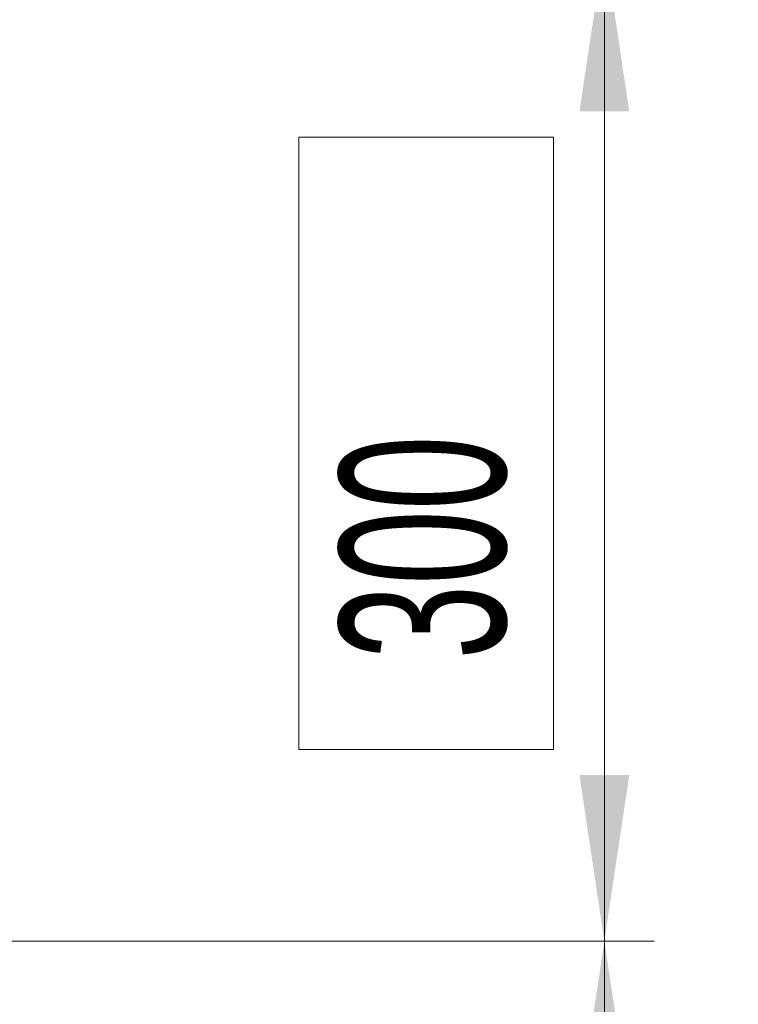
# Model space of a CAD drawing. Header units: millimetres. Extents: x 0 to 8410, y 0 to 5940.
# Tile 42 of 256: x 1591 to 1808, y 2069 to 2366. Entities that reach past the tile are written whole.
import ezdxf

# ---------------------------------------------------------------- set-up
doc = ezdxf.new("R2010")
doc.units = ezdxf.units.MM
doc.header["$LTSCALE"] = 10
doc.styles.add('SLDTEXTSTYLE0', font='TXT', dxfattribs={"width": 0.605})
doc.dimstyles.new('SLDDIMSTYLE0', dxfattribs={"dimtxt": 50, "dimasz": 50, "dimexe": 0, "dimexo": 0.0625, "dimgap": 12.5, "dimtad": 1, "dimtoh": 1, "dimdec": 1, "dimrnd": 1e-09, "dimzin": 12, "dimdsep": 46, "dimtxsty": 'SLDTEXTSTYLE0', "dimsah": 1, "dimcen": 0.09, "dimadec": 0, "dimazin": 0, "dimtfac": 1, "dimtofl": 0, "dimtmove": 0, "dimatfit": 3, "dimfxl": 1, "dimfrac": 2, "dimtolj": 1, "dimtzin": 12, "dimarcsym": 0})
doc.dimstyles.new('SLDDIMSTYLE3', dxfattribs={"dimtxt": 50, "dimasz": 50, "dimexe": 0, "dimexo": 0.0625, "dimgap": -12.5, "dimtad": 1, "dimtoh": 1, "dimdec": 1, "dimrnd": 1e-09, "dimzin": 12, "dimdsep": 46, "dimtxsty": 'SLDTEXTSTYLE0', "dimsah": 1, "dimcen": 0.09, "dimadec": 0, "dimazin": 0, "dimtfac": 1, "dimtofl": 0, "dimtmove": 0, "dimatfit": 3, "dimfxl": 1, "dimfrac": 2, "dimtolj": 1, "dimtzin": 12, "dimarcsym": 0})

# ---------------------------------------------------------------- blocks, each defined once
blk = doc.blocks.new('*D13')
at = {"color": 7, "linetype": 'Continuous', "lineweight": 0}
for p, q in [((1496.19, 2388.04), (1782.44, 2388.04)), ((1767.44, 2388.04), (1767.44, 2088.04)), ((1752.1, 2330.3), (1675.38, 2330.3)), ((1675.38, 2330.3), (1675.38, 2145.79)), ((1752.1, 2145.79), (1752.1, 2330.3)), ((1675.38, 2145.79), (1752.1, 2145.79)), ((1496.19, 2088.04), (1782.44, 2088.04))]:
    blk.add_line(p, q, dxfattribs=at)
for points in [[(1767.44, 2388.04), (1759.94, 2338.04), (1774.94, 2338.04)], [(1767.44, 2088.04), (1774.94, 2138.04), (1759.94, 2138.04)]]:
    blk.add_solid(points, dxfattribs=at)
at = {"color": 7, "linetype": 'Continuous', "lineweight": 0, "insert": (1687.65, 2161.66), "char_height": 50, "attachment_point": 1, "rotation": 90, "style": 'SLDTEXTSTYLE0'}
blk.add_mtext(' 300 ', dxfattribs=at)
blk = doc.blocks.new('*D14')
at = {"color": 7, "linetype": 'Continuous', "lineweight": 0}
for p, q in [((1496.19, 2088.04), (1782.44, 2088.04)), ((1767.44, 2088.04), (1767.44, 1878.04)), ((1441.19, 1878.04), (1782.44, 1878.04))]:
    blk.add_line(p, q, dxfattribs=at)
for points in [[(1767.44, 2088.04), (1759.94, 2038.04), (1774.94, 2038.04)], [(1767.44, 1878.04), (1774.94, 1928.04), (1759.94, 1928.04)]]:
    blk.add_solid(points, dxfattribs=at)
at = {"color": 7, "linetype": 'Continuous', "lineweight": 0, "insert": (1702.99, 1925.76), "char_height": 50, "attachment_point": 1, "rotation": 90, "style": 'SLDTEXTSTYLE0'}
blk.add_mtext('210', dxfattribs=at)

msp = doc.modelspace()

# ---------------------------------------------------------------- dimensions: what is measured, and where the dimension line sits
at = {"color": 7, "linetype": 'Continuous', "lineweight": 0}
for base, p1, p2, dimstyle, picture, middle in [((1767.443449, 2088.044765), (1496.190786, 2388.044765), (1496.190786, 2088.044765), 'SLDDIMSTYLE3', '*D13', (1767.443449, 2238.044765)), ((1767.443449, 1878.044765), (1496.190786, 2088.044765), (1441.190786, 1878.044765), 'SLDDIMSTYLE0', '*D14', (1767.443449, 1983.044765))]:
    dim = msp.add_linear_dim(base=base, p1=p1, p2=p2, angle=90, dimstyle=dimstyle, dxfattribs=at)
    dim.commit()
    dim.dimension.update_dxf_attribs({"geometry": picture, "text_midpoint": middle, "dimtype": 160})

doc.saveas('drawing.dxf')
